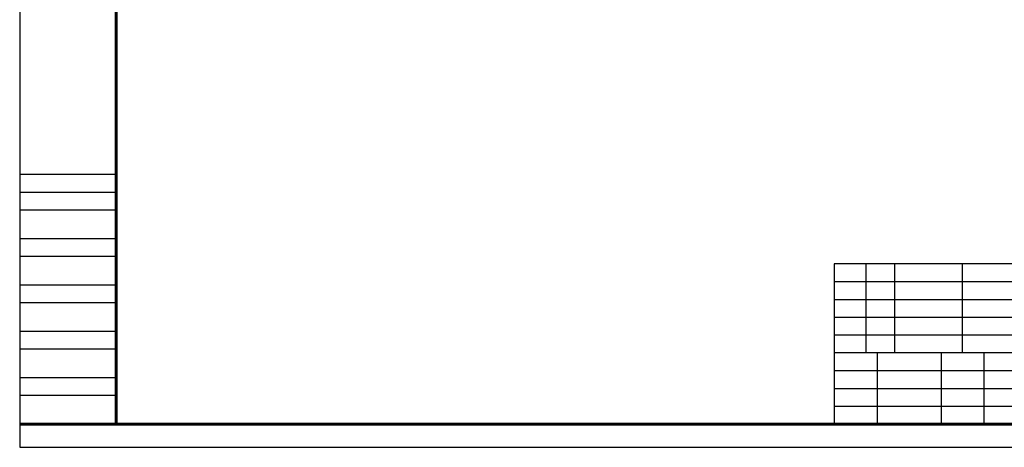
# Model space of a CAD drawing. Header units: inches. Extents: x -9426 to 8431, y -15951 to -4411.
# Tile 1 of 15: x -9426 to -8210, y -15951 to -15423. Entities that reach past the tile are written whole.
import ezdxf

# ---------------------------------------------------------------- set-up
doc = ezdxf.new("R2010")
doc.units = ezdxf.units.IN
doc.header["$MEASUREMENT"] = 0
doc.layers.add('图框1', color=18, linetype='Continuous')
doc.layers.add('细实线', color=7, linetype='Continuous')
doc.layers.add('图框2', color=7, linetype='Continuous', lineweight=60)
doc.layers.add('粗实线', color=7, linetype='Continuous', lineweight=30)

msp = doc.modelspace()

# ---------------------------------------------------------------- linework, layer by layer
msp.add_lwpolyline([(-9426.1071, -15950.8502), (-7593.7202, -15950.8502), (-7593.7202, -14644.4173), (-9426.1071, -14644.4173)], close=True)
at = {"layer": '图框1'}
for p, q in [((-9306.9932, -15614.1524), (-9426.1071, -15614.1524)), ((-9306.9932, -15636.1524), (-9426.1071, -15636.1524)), ((-9306.9932, -15658.1524), (-9426.1071, -15658.1524)), ((-9306.9932, -15693.3524), (-9426.1071, -15693.3524)), ((-9306.9932, -15715.3524), (-9426.1071, -15715.3524)), ((-9306.9932, -15750.5524), (-9426.1071, -15750.5524)), ((-9306.9932, -15772.5524), (-9426.1071, -15772.5524)), ((-9306.9932, -15807.7524), (-9426.1071, -15807.7524)), ((-9306.9932, -15829.7524), (-9426.1071, -15829.7524)), ((-9306.9932, -15864.9524), (-9426.1071, -15864.9524)), ((-9306.9932, -15886.9524), (-9426.1071, -15886.9524))]:
    msp.add_line(p, q, dxfattribs=at)
at = {"layer": '图框2'}
for p, q in [((-9306.9932, -14672.5524), (-9306.9932, -15922.1524)), ((-7628.0132, -15922.1524), (-9426.1071, -15922.1524))]:
    msp.add_line(p, q, dxfattribs=at)
at = {"layer": '粗实线'}
for p, q in [((-7628.0132, -15724.1524), (-8420.0132, -15724.1524)), ((-8420.0132, -15724.1524), (-8420.0132, -15922.1524)), ((-7894.6812, -15834.1524), (-8420.0132, -15834.1524))]:
    msp.add_line(p, q, dxfattribs=at)
at = {"layer": '细实线'}
for p, q in [((-8380.8372, -15724.1524), (-8380.8372, -15834.1524)), ((-8345.6372, -15724.1524), (-8345.6372, -15834.1524)), ((-8262.0372, -15724.1524), (-8262.0372, -15834.1524)), ((-8420.0132, -15746.1524), (-8152.0812, -15746.1524)), ((-8420.0132, -15768.1524), (-8152.0812, -15768.1524)), ((-8420.0132, -15790.1524), (-8152.0812, -15790.1524)), ((-8420.0132, -15812.1524), (-8152.0812, -15812.1524)), ((-8367.2132, -15834.1524), (-8367.2132, -15922.1524)), ((-8288.0132, -15834.1524), (-8288.0132, -15922.1524)), ((-8235.2132, -15834.1524), (-8235.2132, -15922.1524)), ((-8420.0132, -15856.1524), (-8152.0812, -15856.1524)), ((-8420.0132, -15878.1524), (-8152.0812, -15878.1524)), ((-8420.0132, -15900.1524), (-8152.0812, -15900.1524))]:
    msp.add_line(p, q, dxfattribs=at)

doc.saveas('drawing.dxf')
